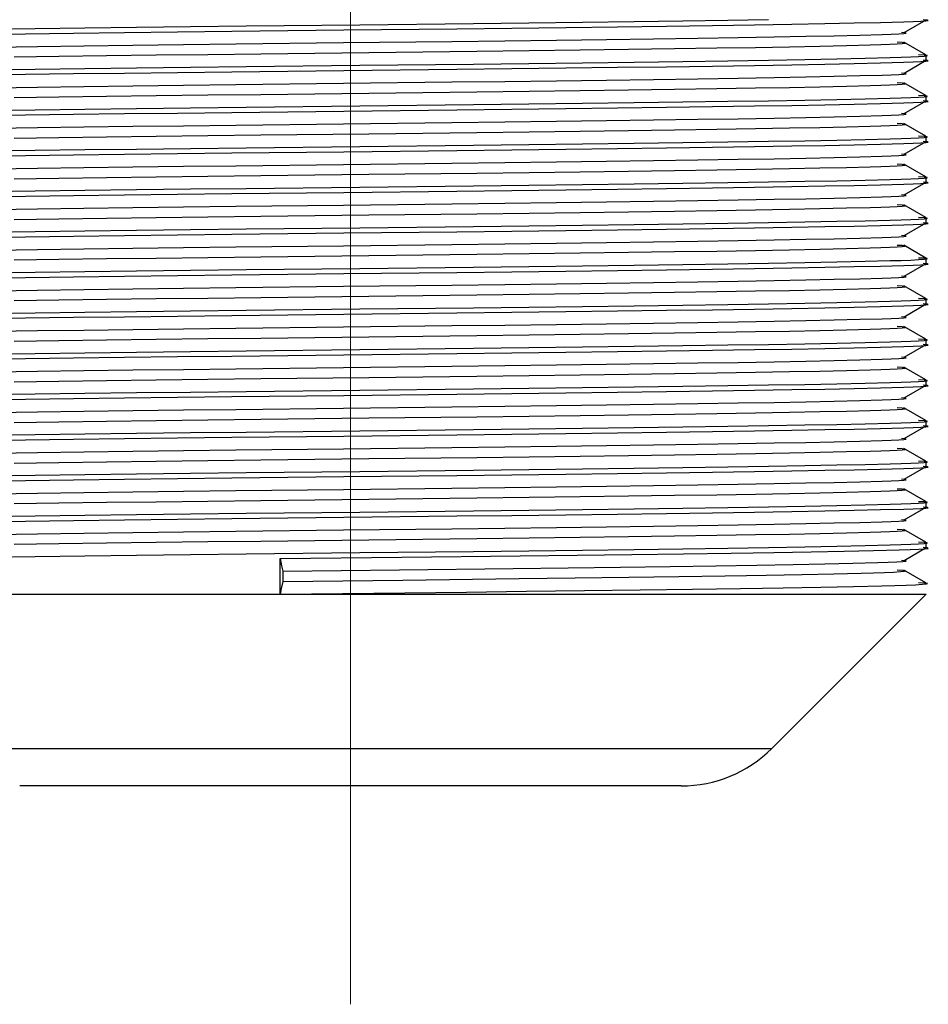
# Model space of a CAD drawing. Header units: millimetres. Extents: x 262469 to 275208, y -32539 to 9411.
# Tile 204 of 256: x 267953 to 267962, y -13874 to -13864. Entities that reach past the tile are written whole.
import ezdxf

# ---------------------------------------------------------------- set-up
doc = ezdxf.new("R2010")
doc.units = ezdxf.units.MM
doc.header["$LTSCALE"] = 100
doc.layers.add('$ IE_TELETECHNIKA', color=5, linetype='Continuous', lineweight=30)

msp = doc.modelspace()

# ---------------------------------------------------------------- linework, layer by layer
at = {"layer": '$ IE_TELETECHNIKA', "color": 7, "linetype": 'Continuous', "lineweight": 5, "ltscale": 20.32}
for q in [(267956.6421, -13851.5747), (267956.6421, -13873.5233)]:
    msp.add_line((267956.6421, -13869.5144), q, dxfattribs=at)
at = {"layer": '$ IE_TELETECHNIKA', "color": 7, "linetype": 'Continuous'}
for p, q in [((267962.052, -13864.0251), (267962.2668, -13863.901)), ((267962.2636, -13864.2454), (267962.0487, -13864.1213)), ((267962.2671, -13864.2975), (267962.2671, -13864.2479)), ((267962.052, -13864.422), (267962.2668, -13864.2979)), ((267962.2636, -13864.6423), (267962.0487, -13864.5182)), ((267962.052, -13864.8189), (267962.2668, -13864.6948)), ((267962.2671, -13864.6943), (267962.2671, -13864.6447)), ((267962.2636, -13865.0392), (267962.0487, -13864.9151)), ((267962.052, -13865.2157), (267962.2668, -13865.0917)), ((267962.2671, -13865.0912), (267962.2671, -13865.0416)), ((267962.2636, -13865.436), (267962.0487, -13865.312)), ((267962.052, -13865.6126), (267962.2668, -13865.4885)), ((267962.2671, -13865.4881), (267962.2671, -13865.4385)), ((267962.2636, -13865.8329), (267962.0487, -13865.7088)), ((267962.052, -13866.0095), (267962.2668, -13865.8854)), ((267962.2671, -13865.885), (267962.2671, -13865.8354)), ((267962.2636, -13866.2298), (267962.0487, -13866.1057)), ((267962.2671, -13866.2818), (267962.2671, -13866.2322)), ((267962.052, -13866.4064), (267962.2668, -13866.2823)), ((267962.2636, -13866.6267), (267962.0487, -13866.5026)), ((267962.2671, -13866.6787), (267962.2671, -13866.6291)), ((267962.052, -13866.8032), (267962.2668, -13866.6792)), ((267962.2636, -13867.0235), (267962.0487, -13866.8995)), ((267962.2671, -13867.0756), (267962.2671, -13867.026)), ((267962.052, -13867.2001), (267962.2668, -13867.076)), ((267962.2636, -13867.4204), (267962.0487, -13867.2963)), ((267962.2671, -13867.4725), (267962.2671, -13867.4228)), ((267962.052, -13867.597), (267962.2668, -13867.4729)), ((267962.2636, -13867.8173), (267962.0487, -13867.6932)), ((267962.052, -13867.9939), (267962.2668, -13867.8698)), ((267962.2671, -13867.8693), (267962.2671, -13867.8197)), ((267962.2636, -13868.2142), (267962.0487, -13868.0901)), ((267962.052, -13868.3907), (267962.2668, -13868.2667)), ((267962.2671, -13868.2662), (267962.2671, -13868.2166)), ((267962.2636, -13868.611), (267962.0487, -13868.487)), ((267962.052, -13868.7876), (267962.2668, -13868.6635)), ((267962.2671, -13868.6631), (267962.2671, -13868.6135)), ((267962.2636, -13869.0079), (267962.0487, -13868.8838)), ((267962.052, -13869.1845), (267962.2668, -13869.0604)), ((267962.2671, -13869.06), (267962.2671, -13869.0104)), ((267955.9542, -13869.5144), (267955.9542, -13869.1671)), ((267955.9804, -13869.2912), (267955.9804, -13869.3904)), ((267962.2636, -13869.4048), (267962.0487, -13869.2807)), ((267951.0171, -13869.5144), (267955.9542, -13869.5144)), ((267955.9542, -13869.5144), (267962.2671, -13869.5144)), ((267960.7582, -13871.0233), (267962.2671, -13869.5144)), ((267952.5259, -13871.0233), (267960.7582, -13871.0233)), ((267959.8743, -13871.3894), (267953.4098, -13871.3894))]:
    msp.add_line(p, q, dxfattribs=at)
for points in [[(267953.0261, -13864.0442), (267953.4658, -13864.0377), (267953.9369, -13864.0313), (267954.4335, -13864.025), (267954.9505, -13864.0189), (267955.4835, -13864.0129), (267956.5786, -13864.0009), (267957.6798, -13863.9886), (267958.2196, -13863.9823), (267958.7453, -13863.9759), (267959.2512, -13863.9694), (267959.7312, -13863.963), (267960.179, -13863.9566), (267960.5884, -13863.9504), (267960.954, -13863.9444), (267961.2773, -13863.9386), (267961.5644, -13863.9328), (267961.8216, -13863.9267), (267962.0475, -13863.9204), (267962.1403, -13863.9171), (267962.2142, -13863.9138), (267962.2648, -13863.9106), (267962.2881, -13863.9074), (267962.2798, -13863.9042), (267962.2375, -13863.9011)], [(267953.1109, -13863.9933), (267953.5625, -13863.9867), (267954.0449, -13863.9803), (267954.5522, -13863.974), (267955.0792, -13863.9678), (267955.6213, -13863.9618), (267956.732, -13863.9496), (267957.8429, -13863.9371), (267958.3847, -13863.9307), (267958.9102, -13863.9242), (267959.4133, -13863.9177), (267959.888, -13863.9112), (267960.3281, -13863.9048), (267960.7277, -13863.8986)], [(267953.1626, -13864.1683), (267953.5848, -13864.1618), (267954.0372, -13864.1553), (267954.5141, -13864.1491), (267955.0107, -13864.143), (267955.5225, -13864.137), (267956.5744, -13864.125), (267957.6323, -13864.1127), (267958.1511, -13864.1064), (267958.6564, -13864.1001), (267959.1428, -13864.0936), (267959.6045, -13864.0871), (267960.0354, -13864.0808), (267960.4295, -13864.0746), (267960.7815, -13864.0686), (267961.0929, -13864.0628), (267961.3695, -13864.057), (267961.6175, -13864.0509), (267961.836, -13864.0446), (267961.9264, -13864.0413), (267961.9987, -13864.0381), (267962.0488, -13864.0348), (267962.0727, -13864.0316), (267962.0663, -13864.0284), (267962.0268, -13864.0253)], [(267953.355, -13864.2645), (267953.7922, -13864.258), (267954.2569, -13864.2516), (267954.7436, -13864.2454), (267955.2477, -13864.2394), (267955.765, -13864.2335), (267956.8218, -13864.2214), (267957.8753, -13864.209), (267958.3882, -13864.2027), (267958.8849, -13864.1963), (267959.36, -13864.1898), (267959.8077, -13864.1834), (267960.2225, -13864.1771), (267960.5986, -13864.171), (267960.9328, -13864.1651), (267961.2283, -13864.1593), (267961.4897, -13864.1534), (267961.7209, -13864.1472), (267961.8227, -13864.144), (267961.9111, -13864.1408), (267961.9827, -13864.1376), (267962.0341, -13864.1343), (267962.062, -13864.1311), (267962.063, -13864.1279), (267962.0339, -13864.1247), (267961.9827, -13864.1217)], [(267953.1109, -13864.3902), (267953.5625, -13864.3836), (267954.0449, -13864.3771), (267954.5522, -13864.3708), (267955.0792, -13864.3647), (267955.6213, -13864.3587), (267956.732, -13864.3465), (267957.8429, -13864.334), (267958.3847, -13864.3276), (267958.9102, -13864.3211), (267959.4133, -13864.3146), (267959.888, -13864.3081), (267960.3281, -13864.3017), (267960.7277, -13864.2955), (267961.0825, -13864.2895), (267961.3959, -13864.2836), (267961.6725, -13864.2777), (267961.9167, -13864.2714), (267962.0243, -13864.2682), (267962.1177, -13864.2649), (267962.1933, -13864.2616), (267962.2476, -13864.2583), (267962.2769, -13864.2551), (267962.2776, -13864.2518), (267962.2466, -13864.2487), (267962.1924, -13864.2456)], [(267953.0261, -13864.4411), (267953.4658, -13864.4346), (267953.9369, -13864.4281), (267954.4335, -13864.4219), (267954.9505, -13864.4158), (267955.4835, -13864.4098), (267956.5786, -13864.3978), (267957.6798, -13864.3855), (267958.2196, -13864.3792), (267958.7453, -13864.3728), (267959.2512, -13864.3663), (267959.7312, -13864.3599), (267960.179, -13864.3535), (267960.5884, -13864.3473), (267960.954, -13864.3413), (267961.2773, -13864.3355), (267961.5644, -13864.3297), (267961.8216, -13864.3236), (267962.0475, -13864.3172), (267962.1403, -13864.314), (267962.2142, -13864.3107), (267962.2648, -13864.3075), (267962.2881, -13864.3042), (267962.2798, -13864.3011), (267962.2375, -13864.298)], [(267953.1626, -13864.5652), (267953.5848, -13864.5587), (267954.0372, -13864.5522), (267954.5141, -13864.5459), (267955.0107, -13864.5399), (267955.5225, -13864.5339), (267956.5744, -13864.5219), (267957.6323, -13864.5096), (267958.1511, -13864.5033), (267958.6564, -13864.4969), (267959.1428, -13864.4905), (267959.6045, -13864.484), (267960.0354, -13864.4776), (267960.4295, -13864.4714), (267960.7815, -13864.4655), (267961.0929, -13864.4597), (267961.3695, -13864.4538), (267961.6175, -13864.4478), (267961.836, -13864.4415), (267961.9264, -13864.4382), (267961.9987, -13864.435), (267962.0488, -13864.4317), (267962.0727, -13864.4285), (267962.0663, -13864.4253), (267962.0268, -13864.4222)], [(267953.355, -13864.6613), (267953.7922, -13864.6549), (267954.2569, -13864.6485), (267954.7436, -13864.6423), (267955.2477, -13864.6363), (267955.765, -13864.6303), (267956.8218, -13864.6183), (267957.8753, -13864.6059), (267958.3882, -13864.5996), (267958.8849, -13864.5931), (267959.36, -13864.5867), (267959.8077, -13864.5803), (267960.2225, -13864.574), (267960.5986, -13864.5679), (267960.9328, -13864.562), (267961.2283, -13864.5562), (267961.4897, -13864.5503), (267961.7209, -13864.5441), (267961.8227, -13864.5409), (267961.9111, -13864.5377), (267961.9827, -13864.5344), (267962.0341, -13864.5312), (267962.062, -13864.5279), (267962.063, -13864.5247), (267962.0339, -13864.5216), (267961.9827, -13864.5186)], [(267953.1109, -13864.7871), (267953.5625, -13864.7805), (267954.0449, -13864.774), (267954.5522, -13864.7677), (267955.0792, -13864.7616), (267955.6213, -13864.7556), (267956.732, -13864.7434), (267957.8429, -13864.7309), (267958.3847, -13864.7245), (267958.9102, -13864.718), (267959.4133, -13864.7114), (267959.888, -13864.7049), (267960.3281, -13864.6985), (267960.7277, -13864.6923), (267961.0825, -13864.6864), (267961.3959, -13864.6805), (267961.6725, -13864.6745), (267961.9167, -13864.6683), (267962.0243, -13864.6651), (267962.1177, -13864.6618), (267962.1933, -13864.6585), (267962.2476, -13864.6552), (267962.2769, -13864.6519), (267962.2776, -13864.6487), (267962.2466, -13864.6455), (267962.1924, -13864.6424)], [(267953.0261, -13864.838), (267953.4658, -13864.8315), (267953.9369, -13864.825), (267954.4335, -13864.8188), (267954.9505, -13864.8127), (267955.4835, -13864.8067), (267956.5786, -13864.7947), (267957.6798, -13864.7824), (267958.2196, -13864.7761), (267958.7453, -13864.7697), (267959.2512, -13864.7632), (267959.7312, -13864.7567), (267960.179, -13864.7504), (267960.5884, -13864.7442), (267960.954, -13864.7382), (267961.2773, -13864.7324), (267961.5644, -13864.7265), (267961.8216, -13864.7205), (267962.0475, -13864.7141), (267962.1403, -13864.7109), (267962.2142, -13864.7076), (267962.2648, -13864.7043), (267962.2881, -13864.7011), (267962.2798, -13864.6979), (267962.2375, -13864.6949)], [(267953.1626, -13864.962), (267953.5848, -13864.9555), (267954.0372, -13864.9491), (267954.5141, -13864.9428), (267955.0107, -13864.9367), (267955.5225, -13864.9308), (267956.5744, -13864.9188), (267957.6323, -13864.9065), (267958.1511, -13864.9002), (267958.6564, -13864.8938), (267959.1428, -13864.8873), (267959.6045, -13864.8809), (267960.0354, -13864.8745), (267960.4295, -13864.8683), (267960.7815, -13864.8624), (267961.0929, -13864.8565), (267961.3695, -13864.8507), (267961.6175, -13864.8447), (267961.836, -13864.8383), (267961.9264, -13864.8351), (267961.9987, -13864.8318), (267962.0488, -13864.8286), (267962.0727, -13864.8253), (267962.0663, -13864.8222), (267962.0268, -13864.8191)], [(267953.355, -13865.0582), (267953.7922, -13865.0517), (267954.2569, -13865.0454), (267954.7436, -13865.0392), (267955.2477, -13865.0332), (267955.765, -13865.0272), (267956.8218, -13865.0151), (267957.8753, -13865.0028), (267958.3882, -13864.9964), (267958.8849, -13864.99), (267959.36, -13864.9836), (267959.8077, -13864.9771), (267960.2225, -13864.9708), (267960.5986, -13864.9647), (267960.9328, -13864.9589), (267961.2283, -13864.9531), (267961.4897, -13864.9472), (267961.7209, -13864.941), (267961.8227, -13864.9378), (267961.9111, -13864.9346), (267961.9827, -13864.9313), (267962.0341, -13864.928), (267962.062, -13864.9248), (267962.063, -13864.9216), (267962.0339, -13864.9185), (267961.9827, -13864.9154)], [(267953.0261, -13865.2349), (267953.4658, -13865.2284), (267953.9369, -13865.2219), (267954.4335, -13865.2156), (267954.9505, -13865.2095), (267955.4835, -13865.2036), (267956.5786, -13865.1915), (267957.6798, -13865.1792), (267958.2196, -13865.1729), (267958.7453, -13865.1665), (267959.2512, -13865.1601), (267959.7312, -13865.1536), (267960.179, -13865.1472), (267960.5884, -13865.141), (267960.954, -13865.1351), (267961.2773, -13865.1293), (267961.5644, -13865.1234), (267961.8216, -13865.1174), (267962.0475, -13865.111), (267962.1403, -13865.1077), (267962.2142, -13865.1045), (267962.2648, -13865.1012), (267962.2881, -13865.098), (267962.2798, -13865.0948), (267962.2375, -13865.0917)], [(267953.1109, -13865.1839), (267953.5625, -13865.1774), (267954.0449, -13865.1709), (267954.5522, -13865.1646), (267955.0792, -13865.1585), (267955.6213, -13865.1524), (267956.732, -13865.1403), (267957.8429, -13865.1278), (267958.3847, -13865.1214), (267958.9102, -13865.1149), (267959.4133, -13865.1083), (267959.888, -13865.1018), (267960.3281, -13865.0954), (267960.7277, -13865.0892), (267961.0825, -13865.0832), (267961.3959, -13865.0774), (267961.6725, -13865.0714), (267961.9167, -13865.0652), (267962.0243, -13865.062), (267962.1177, -13865.0587), (267962.1933, -13865.0554), (267962.2476, -13865.0521), (267962.2769, -13865.0488), (267962.2776, -13865.0456), (267962.2466, -13865.0424), (267962.1924, -13865.0393)], [(267953.1626, -13865.3589), (267953.5848, -13865.3524), (267954.0372, -13865.346), (267954.5141, -13865.3397), (267955.0107, -13865.3336), (267955.5225, -13865.3276), (267956.5744, -13865.3157), (267957.6323, -13865.3034), (267958.1511, -13865.2971), (267958.6564, -13865.2907), (267959.1428, -13865.2842), (267959.6045, -13865.2778), (267960.0354, -13865.2714), (267960.4295, -13865.2652), (267960.7815, -13865.2592), (267961.0929, -13865.2534), (267961.3695, -13865.2476), (267961.6175, -13865.2416), (267961.836, -13865.2352), (267961.9264, -13865.232), (267961.9987, -13865.2287), (267962.0488, -13865.2254), (267962.0727, -13865.2222), (267962.0663, -13865.219), (267962.0268, -13865.2159)], [(267953.355, -13865.4551), (267953.7922, -13865.4486), (267954.2569, -13865.4422), (267954.7436, -13865.4361), (267955.2477, -13865.43), (267955.765, -13865.4241), (267956.8218, -13865.412), (267957.8753, -13865.3997), (267958.3882, -13865.3933), (267958.8849, -13865.3869), (267959.36, -13865.3804), (267959.8077, -13865.374), (267960.2225, -13865.3677), (267960.5986, -13865.3616), (267960.9328, -13865.3557), (267961.2283, -13865.3499), (267961.4897, -13865.344), (267961.7209, -13865.3379), (267961.8227, -13865.3347), (267961.9111, -13865.3314), (267961.9827, -13865.3282), (267962.0341, -13865.3249), (267962.062, -13865.3217), (267962.063, -13865.3185), (267962.0339, -13865.3154), (267961.9827, -13865.3123)], [(267953.0261, -13865.6317), (267953.4658, -13865.6252), (267953.9369, -13865.6188), (267954.4335, -13865.6125), (267954.9505, -13865.6064), (267955.4835, -13865.6004), (267956.5786, -13865.5884), (267957.6798, -13865.5761), (267958.2196, -13865.5698), (267958.7453, -13865.5634), (267959.2512, -13865.5569), (267959.7312, -13865.5505), (267960.179, -13865.5441), (267960.5884, -13865.5379), (267960.954, -13865.5319), (267961.2773, -13865.5261), (267961.5644, -13865.5203), (267961.8216, -13865.5142), (267962.0475, -13865.5079), (267962.1403, -13865.5046), (267962.2142, -13865.5013), (267962.2648, -13865.4981), (267962.2881, -13865.4948), (267962.2798, -13865.4917), (267962.2375, -13865.4886)], [(267953.1109, -13865.5808), (267953.5625, -13865.5742), (267954.0449, -13865.5677), (267954.5522, -13865.5615), (267955.0792, -13865.5553), (267955.6213, -13865.5493), (267956.732, -13865.5371), (267957.8429, -13865.5246), (267958.3847, -13865.5182), (267958.9102, -13865.5117), (267959.4133, -13865.5052), (267959.888, -13865.4987), (267960.3281, -13865.4923), (267960.7277, -13865.4861), (267961.0825, -13865.4801), (267961.3959, -13865.4742), (267961.6725, -13865.4683), (267961.9167, -13865.4621), (267962.0243, -13865.4588), (267962.1177, -13865.4556), (267962.1933, -13865.4523), (267962.2476, -13865.449), (267962.2769, -13865.4457), (267962.2776, -13865.4425), (267962.2466, -13865.4393), (267962.1924, -13865.4362)], [(267953.1626, -13865.7558), (267953.5848, -13865.7493), (267954.0372, -13865.7428), (267954.5141, -13865.7366), (267955.0107, -13865.7305), (267955.5225, -13865.7245), (267956.5744, -13865.7125), (267957.6323, -13865.7002), (267958.1511, -13865.6939), (267958.6564, -13865.6876), (267959.1428, -13865.6811), (267959.6045, -13865.6746), (267960.0354, -13865.6683), (267960.4295, -13865.6621), (267960.7815, -13865.6561), (267961.0929, -13865.6503), (267961.3695, -13865.6445), (267961.6175, -13865.6384), (267961.836, -13865.6321), (267961.9264, -13865.6288), (267961.9987, -13865.6256), (267962.0488, -13865.6223), (267962.0727, -13865.6191), (267962.0663, -13865.6159), (267962.0268, -13865.6128)], [(267953.355, -13865.852), (267953.7922, -13865.8455), (267954.2569, -13865.8391), (267954.7436, -13865.8329), (267955.2477, -13865.8269), (267955.765, -13865.8209), (267956.8218, -13865.8089), (267957.8753, -13865.7965), (267958.3882, -13865.7902), (267958.8849, -13865.7838), (267959.36, -13865.7773), (267959.8077, -13865.7709), (267960.2225, -13865.7646), (267960.5986, -13865.7585), (267960.9328, -13865.7526), (267961.2283, -13865.7468), (267961.4897, -13865.7409), (267961.7209, -13865.7348), (267961.8227, -13865.7316), (267961.9111, -13865.7283), (267961.9827, -13865.7251), (267962.0341, -13865.7218), (267962.062, -13865.7186), (267962.063, -13865.7154), (267962.0339, -13865.7123), (267961.9827, -13865.7092)], [(267953.0261, -13866.0286), (267953.4658, -13866.0221), (267953.9369, -13866.0157), (267954.4335, -13866.0094), (267954.9505, -13866.0033), (267955.4835, -13865.9973), (267956.5786, -13865.9853), (267957.6798, -13865.973), (267958.2196, -13865.9667), (267958.7453, -13865.9603), (267959.2512, -13865.9538), (267959.7312, -13865.9474), (267960.179, -13865.941), (267960.5884, -13865.9348), (267960.954, -13865.9288), (267961.2773, -13865.923), (267961.5644, -13865.9172), (267961.8216, -13865.9111), (267962.0475, -13865.9047), (267962.1403, -13865.9015), (267962.2142, -13865.8982), (267962.2648, -13865.8949), (267962.2881, -13865.8917), (267962.2798, -13865.8886), (267962.2375, -13865.8855)], [(267953.1109, -13865.9777), (267953.5625, -13865.9711), (267954.0449, -13865.9646), (267954.5522, -13865.9583), (267955.0792, -13865.9522), (267955.6213, -13865.9462), (267956.732, -13865.934), (267957.8429, -13865.9215), (267958.3847, -13865.9151), (267958.9102, -13865.9086), (267959.4133, -13865.9021), (267959.888, -13865.8955), (267960.3281, -13865.8892), (267960.7277, -13865.883), (267961.0825, -13865.877), (267961.3959, -13865.8711), (267961.6725, -13865.8652), (267961.9167, -13865.8589), (267962.0243, -13865.8557), (267962.1177, -13865.8524), (267962.1933, -13865.8491), (267962.2476, -13865.8458), (267962.2769, -13865.8426), (267962.2776, -13865.8393), (267962.2466, -13865.8362), (267962.1924, -13865.8331)], [(267953.1626, -13866.1527), (267953.5848, -13866.1461), (267954.0372, -13866.1397), (267954.5141, -13866.1334), (267955.0107, -13866.1274), (267955.5225, -13866.1214), (267956.5744, -13866.1094), (267957.6323, -13866.0971), (267958.1511, -13866.0908), (267958.6564, -13866.0844), (267959.1428, -13866.078), (267959.6045, -13866.0715), (267960.0354, -13866.0651), (267960.4295, -13866.0589), (267960.7815, -13866.053), (267961.0929, -13866.0472), (267961.3695, -13866.0413), (267961.6175, -13866.0353), (267961.836, -13866.029), (267961.9264, -13866.0257), (267961.9987, -13866.0225), (267962.0488, -13866.0192), (267962.0727, -13866.016), (267962.0663, -13866.0128), (267962.0268, -13866.0097)], [(267953.355, -13866.2488), (267953.7922, -13866.2424), (267954.2569, -13866.236), (267954.7436, -13866.2298), (267955.2477, -13866.2238), (267955.765, -13866.2178), (267956.8218, -13866.2058), (267957.8753, -13866.1934), (267958.3882, -13866.1871), (267958.8849, -13866.1807), (267959.36, -13866.1742), (267959.8077, -13866.1678), (267960.2225, -13866.1615), (267960.5986, -13866.1554), (267960.9328, -13866.1495), (267961.2283, -13866.1437), (267961.4897, -13866.1378), (267961.7209, -13866.1316), (267961.8227, -13866.1284), (267961.9111, -13866.1252), (267961.9827, -13866.1219), (267962.0341, -13866.1187), (267962.062, -13866.1154), (267962.063, -13866.1123), (267962.0339, -13866.1091), (267961.9827, -13866.1061)], [(267953.1109, -13866.3746), (267953.5625, -13866.368), (267954.0449, -13866.3615), (267954.5522, -13866.3552), (267955.0792, -13866.3491), (267955.6213, -13866.3431), (267956.732, -13866.3309), (267957.8429, -13866.3184), (267958.3847, -13866.312), (267958.9102, -13866.3055), (267959.4133, -13866.2989), (267959.888, -13866.2924), (267960.3281, -13866.286), (267960.7277, -13866.2798), (267961.0825, -13866.2739), (267961.3959, -13866.268), (267961.6725, -13866.262), (267961.9167, -13866.2558), (267962.0243, -13866.2526), (267962.1177, -13866.2493), (267962.1933, -13866.246), (267962.2476, -13866.2427), (267962.2769, -13866.2394), (267962.2776, -13866.2362), (267962.2466, -13866.233), (267962.1924, -13866.2299)], [(267953.0261, -13866.4255), (267953.4658, -13866.419), (267953.9369, -13866.4125), (267954.4335, -13866.4063), (267954.9505, -13866.4002), (267955.4835, -13866.3942), (267956.5786, -13866.3822), (267957.6798, -13866.3699), (267958.2196, -13866.3636), (267958.7453, -13866.3572), (267959.2512, -13866.3507), (267959.7312, -13866.3442), (267960.179, -13866.3379), (267960.5884, -13866.3317), (267960.954, -13866.3257), (267961.2773, -13866.3199), (267961.5644, -13866.314), (267961.8216, -13866.308), (267962.0475, -13866.3016), (267962.1403, -13866.2984), (267962.2142, -13866.2951), (267962.2648, -13866.2918), (267962.2881, -13866.2886), (267962.2798, -13866.2854), (267962.2375, -13866.2824)], [(267953.1626, -13866.5495), (267953.5848, -13866.543), (267954.0372, -13866.5366), (267954.5141, -13866.5303), (267955.0107, -13866.5242), (267955.5225, -13866.5183), (267956.5744, -13866.5063), (267957.6323, -13866.494), (267958.1511, -13866.4877), (267958.6564, -13866.4813), (267959.1428, -13866.4748), (267959.6045, -13866.4684), (267960.0354, -13866.462), (267960.4295, -13866.4558), (267960.7815, -13866.4498), (267961.0929, -13866.444), (267961.3695, -13866.4382), (267961.6175, -13866.4322), (267961.836, -13866.4258), (267961.9264, -13866.4226), (267961.9987, -13866.4193), (267962.0488, -13866.4161), (267962.0727, -13866.4128), (267962.0663, -13866.4097), (267962.0268, -13866.4066)], [(267953.355, -13866.6457), (267953.7922, -13866.6392), (267954.2569, -13866.6329), (267954.7436, -13866.6267), (267955.2477, -13866.6207), (267955.765, -13866.6147), (267956.8218, -13866.6027), (267957.8753, -13866.5903), (267958.3882, -13866.584), (267958.8849, -13866.5775), (267959.36, -13866.5711), (267959.8077, -13866.5646), (267960.2225, -13866.5583), (267960.5986, -13866.5522), (267960.9328, -13866.5464), (267961.2283, -13866.5406), (267961.4897, -13866.5347), (267961.7209, -13866.5285), (267961.8227, -13866.5253), (267961.9111, -13866.5221), (267961.9827, -13866.5188), (267962.0341, -13866.5156), (267962.062, -13866.5123), (267962.063, -13866.5091), (267962.0339, -13866.506), (267961.9827, -13866.5029)], [(267953.1109, -13866.7715), (267953.5625, -13866.7649), (267954.0449, -13866.7584), (267954.5522, -13866.7521), (267955.0792, -13866.746), (267955.6213, -13866.7399), (267956.732, -13866.7278), (267957.8429, -13866.7152), (267958.3847, -13866.7088), (267958.9102, -13866.7024), (267959.4133, -13866.6958), (267959.888, -13866.6893), (267960.3281, -13866.6829), (267960.7277, -13866.6767), (267961.0825, -13866.6708), (267961.3959, -13866.6649), (267961.6725, -13866.6589), (267961.9167, -13866.6527), (267962.0243, -13866.6495), (267962.1177, -13866.6462), (267962.1933, -13866.6429), (267962.2476, -13866.6396), (267962.2769, -13866.6363), (267962.2776, -13866.6331), (267962.2466, -13866.6299), (267962.1924, -13866.6268)], [(267953.0261, -13866.8224), (267953.4658, -13866.8159), (267953.9369, -13866.8094), (267954.4335, -13866.8031), (267954.9505, -13866.797), (267955.4835, -13866.791), (267956.5786, -13866.779), (267957.6798, -13866.7667), (267958.2196, -13866.7604), (267958.7453, -13866.7541), (267959.2512, -13866.7476), (267959.7312, -13866.7411), (267960.179, -13866.7347), (267960.5884, -13866.7285), (267960.954, -13866.7226), (267961.2773, -13866.7167), (267961.5644, -13866.7109), (267961.8216, -13866.7049), (267962.0475, -13866.6985), (267962.1403, -13866.6953), (267962.2142, -13866.692), (267962.2648, -13866.6888), (267962.2881, -13866.6855), (267962.2798, -13866.6823), (267962.2375, -13866.6792)], [(267953.1626, -13866.9464), (267953.5848, -13866.9399), (267954.0372, -13866.9335), (267954.5141, -13866.9272), (267955.0107, -13866.9211), (267955.5225, -13866.9151), (267956.5744, -13866.9031), (267957.6323, -13866.8909), (267958.1511, -13866.8846), (267958.6564, -13866.8782), (267959.1428, -13866.8717), (267959.6045, -13866.8653), (267960.0354, -13866.8589), (267960.4295, -13866.8527), (267960.7815, -13866.8467), (267961.0929, -13866.8409), (267961.3695, -13866.8351), (267961.6175, -13866.8291), (267961.836, -13866.8227), (267961.9264, -13866.8195), (267961.9987, -13866.8162), (267962.0488, -13866.8129), (267962.0727, -13866.8097), (267962.0663, -13866.8065), (267962.0268, -13866.8034)], [(267953.355, -13867.0426), (267953.7922, -13867.0361), (267954.2569, -13867.0297), (267954.7436, -13867.0236), (267955.2477, -13867.0175), (267955.765, -13867.0116), (267956.8218, -13866.9995), (267957.8753, -13866.9872), (267958.3882, -13866.9808), (267958.8849, -13866.9744), (267959.36, -13866.9679), (267959.8077, -13866.9615), (267960.2225, -13866.9552), (267960.5986, -13866.9491), (267960.9328, -13866.9432), (267961.2283, -13866.9374), (267961.4897, -13866.9315), (267961.7209, -13866.9254), (267961.8227, -13866.9222), (267961.9111, -13866.9189), (267961.9827, -13866.9157), (267962.0341, -13866.9124), (267962.062, -13866.9092), (267962.063, -13866.906), (267962.0339, -13866.9029), (267961.9827, -13866.8998)], [(267953.1109, -13867.1683), (267953.5625, -13867.1618), (267954.0449, -13867.1553), (267954.5522, -13867.149), (267955.0792, -13867.1428), (267955.6213, -13867.1368), (267956.732, -13867.1246), (267957.8429, -13867.1121), (267958.3847, -13867.1057), (267958.9102, -13867.0992), (267959.4133, -13867.0927), (267959.888, -13867.0862), (267960.3281, -13867.0798), (267960.7277, -13867.0736), (267961.0825, -13867.0676), (267961.3959, -13867.0618), (267961.6725, -13867.0558), (267961.9167, -13867.0496), (267962.0243, -13867.0463), (267962.1177, -13867.043), (267962.1933, -13867.0397), (267962.2476, -13867.0365), (267962.2769, -13867.0332), (267962.2776, -13867.0299), (267962.2466, -13867.0268), (267962.1924, -13867.0237)], [(267953.0261, -13867.2192), (267953.4658, -13867.2127), (267953.9369, -13867.2063), (267954.4335, -13867.2), (267954.9505, -13867.1939), (267955.4835, -13867.1879), (267956.5786, -13867.1759), (267957.6798, -13867.1636), (267958.2196, -13867.1573), (267958.7453, -13867.1509), (267959.2512, -13867.1445), (267959.7312, -13867.138), (267960.179, -13867.1316), (267960.5884, -13867.1254), (267960.954, -13867.1194), (267961.2773, -13867.1136), (267961.5644, -13867.1078), (267961.8216, -13867.1017), (267962.0475, -13867.0954), (267962.1403, -13867.0922), (267962.2142, -13867.0889), (267962.2648, -13867.0856), (267962.2881, -13867.0824), (267962.2798, -13867.0792), (267962.2375, -13867.0761)], [(267953.1626, -13867.3433), (267953.5848, -13867.3368), (267954.0372, -13867.3303), (267954.5141, -13867.3241), (267955.0107, -13867.318), (267955.5225, -13867.312), (267956.5744, -13867.3), (267957.6323, -13867.2877), (267958.1511, -13867.2814), (267958.6564, -13867.275), (267959.1428, -13867.2686), (267959.6045, -13867.2621), (267960.0354, -13867.2558), (267960.4295, -13867.2496), (267960.7815, -13867.2436), (267961.0929, -13867.2378), (267961.3695, -13867.232), (267961.6175, -13867.2259), (267961.836, -13867.2196), (267961.9264, -13867.2163), (267961.9987, -13867.2131), (267962.0488, -13867.2098), (267962.0727, -13867.2066), (267962.0663, -13867.2034), (267962.0268, -13867.2003)], [(267953.355, -13867.4395), (267953.7922, -13867.433), (267954.2569, -13867.4266), (267954.7436, -13867.4204), (267955.2477, -13867.4144), (267955.765, -13867.4085), (267956.8218, -13867.3964), (267957.8753, -13867.384), (267958.3882, -13867.3777), (267958.8849, -13867.3713), (267959.36, -13867.3648), (267959.8077, -13867.3584), (267960.2225, -13867.3521), (267960.5986, -13867.346), (267960.9328, -13867.3401), (267961.2283, -13867.3343), (267961.4897, -13867.3284), (267961.7209, -13867.3223), (267961.8227, -13867.3191), (267961.9111, -13867.3158), (267961.9827, -13867.3126), (267962.0341, -13867.3093), (267962.062, -13867.3061), (267962.063, -13867.3029), (267962.0339, -13867.2998), (267961.9827, -13867.2967)], [(267953.1109, -13867.5652), (267953.5625, -13867.5586), (267954.0449, -13867.5521), (267954.5522, -13867.5458), (267955.0792, -13867.5397), (267955.6213, -13867.5337), (267956.732, -13867.5215), (267957.8429, -13867.509), (267958.3847, -13867.5026), (267958.9102, -13867.4961), (267959.4133, -13867.4896), (267959.888, -13867.4831), (267960.3281, -13867.4767), (267960.7277, -13867.4705), (267961.0825, -13867.4645), (267961.3959, -13867.4586), (267961.6725, -13867.4527), (267961.9167, -13867.4464), (267962.0243, -13867.4432), (267962.1177, -13867.4399), (267962.1933, -13867.4366), (267962.2476, -13867.4333), (267962.2769, -13867.43), (267962.2776, -13867.4268), (267962.2466, -13867.4237), (267962.1924, -13867.4206)], [(267953.0261, -13867.6161), (267953.4658, -13867.6096), (267953.9369, -13867.6031), (267954.4335, -13867.5969), (267954.9505, -13867.5908), (267955.4835, -13867.5848), (267956.5786, -13867.5728), (267957.6798, -13867.5605), (267958.2196, -13867.5542), (267958.7453, -13867.5478), (267959.2512, -13867.5413), (267959.7312, -13867.5349), (267960.179, -13867.5285), (267960.5884, -13867.5223), (267960.954, -13867.5163), (267961.2773, -13867.5105), (267961.5644, -13867.5047), (267961.8216, -13867.4986), (267962.0475, -13867.4923), (267962.1403, -13867.489), (267962.2142, -13867.4858), (267962.2648, -13867.4825), (267962.2881, -13867.4793), (267962.2798, -13867.4761), (267962.2375, -13867.473)], [(267953.1626, -13867.7402), (267953.5848, -13867.7337), (267954.0372, -13867.7272), (267954.5141, -13867.7209), (267955.0107, -13867.7149), (267955.5225, -13867.7089), (267956.5744, -13867.6969), (267957.6323, -13867.6846), (267958.1511, -13867.6783), (267958.6564, -13867.6719), (267959.1428, -13867.6655), (267959.6045, -13867.659), (267960.0354, -13867.6527), (267960.4295, -13867.6465), (267960.7815, -13867.6405), (267961.0929, -13867.6347), (267961.3695, -13867.6288), (267961.6175, -13867.6228), (267961.836, -13867.6165), (267961.9264, -13867.6132), (267961.9987, -13867.6099), (267962.0488, -13867.6067), (267962.0727, -13867.6035), (267962.0663, -13867.6003), (267962.0268, -13867.5972)], [(267953.355, -13867.8363), (267953.7922, -13867.8298), (267954.2569, -13867.8235), (267954.7436, -13867.8173), (267955.2477, -13867.8113), (267955.765, -13867.8053), (267956.8218, -13867.7933), (267957.8753, -13867.7809), (267958.3882, -13867.7746), (267958.8849, -13867.7681), (267959.36, -13867.7617), (267959.8077, -13867.7553), (267960.2225, -13867.749), (267960.5986, -13867.7429), (267960.9328, -13867.737), (267961.2283, -13867.7312), (267961.4897, -13867.7253), (267961.7209, -13867.7191), (267961.8227, -13867.7159), (267961.9111, -13867.7127), (267961.9827, -13867.7094), (267962.0341, -13867.7062), (267962.062, -13867.7029), (267962.063, -13867.6998), (267962.0339, -13867.6966), (267961.9827, -13867.6936)], [(267953.1109, -13867.9621), (267953.5625, -13867.9555), (267954.0449, -13867.949), (267954.5522, -13867.9427), (267955.0792, -13867.9366), (267955.6213, -13867.9305), (267956.732, -13867.9184), (267957.8429, -13867.9059), (267958.3847, -13867.8995), (267958.9102, -13867.893), (267959.4133, -13867.8864), (267959.888, -13867.8799), (267960.3281, -13867.8735), (267960.7277, -13867.8673), (267961.0825, -13867.8614), (267961.3959, -13867.8555), (267961.6725, -13867.8495), (267961.9167, -13867.8433), (267962.0243, -13867.8401), (267962.1177, -13867.8368), (267962.1933, -13867.8335), (267962.2476, -13867.8302), (267962.2769, -13867.8269), (267962.2776, -13867.8237), (267962.2466, -13867.8205), (267962.1924, -13867.8174)], [(267953.0261, -13868.013), (267953.4658, -13868.0065), (267953.9369, -13868), (267954.4335, -13867.9937), (267954.9505, -13867.9877), (267955.4835, -13867.9817), (267956.5786, -13867.9697), (267957.6798, -13867.9574), (267958.2196, -13867.9511), (267958.7453, -13867.9447), (267959.2512, -13867.9382), (267959.7312, -13867.9317), (267960.179, -13867.9254), (267960.5884, -13867.9192), (267960.954, -13867.9132), (267961.2773, -13867.9074), (267961.5644, -13867.9015), (267961.8216, -13867.8955), (267962.0475, -13867.8892), (267962.1403, -13867.8859), (267962.2142, -13867.8826), (267962.2648, -13867.8794), (267962.2881, -13867.8761), (267962.2798, -13867.873), (267962.2375, -13867.8698)], [(267953.1626, -13868.137), (267953.5848, -13868.1305), (267954.0372, -13868.1241), (267954.5141, -13868.1178), (267955.0107, -13868.1117), (267955.5225, -13868.1058), (267956.5744, -13868.0938), (267957.6323, -13868.0815), (267958.1511, -13868.0752), (267958.6564, -13868.0688), (267959.1428, -13868.0623), (267959.6045, -13868.0559), (267960.0354, -13868.0495), (267960.4295, -13868.0433), (267960.7815, -13868.0374), (267961.0929, -13868.0315), (267961.3695, -13868.0257), (267961.6175, -13868.0197), (267961.836, -13868.0133), (267961.9264, -13868.0101), (267961.9987, -13868.0068), (267962.0488, -13868.0036), (267962.0727, -13868.0003), (267962.0663, -13867.9972), (267962.0268, -13867.9941)], [(267953.355, -13868.2332), (267953.7922, -13868.2267), (267954.2569, -13868.2203), (267954.7436, -13868.2142), (267955.2477, -13868.2082), (267955.765, -13868.2022), (267956.8218, -13868.1902), (267957.8753, -13868.1778), (267958.3882, -13868.1714), (267958.8849, -13868.165), (267959.36, -13868.1586), (267959.8077, -13868.1521), (267960.2225, -13868.1458), (267960.5986, -13868.1397), (267960.9328, -13868.1339), (267961.2283, -13868.1281), (267961.4897, -13868.1222), (267961.7209, -13868.116), (267961.8227, -13868.1128), (267961.9111, -13868.1096), (267961.9827, -13868.1063), (267962.0341, -13868.1031), (267962.062, -13868.0998), (267962.063, -13868.0966), (267962.0339, -13868.0935), (267961.9827, -13868.0904)], [(267953.0261, -13868.4099), (267953.4658, -13868.4033), (267953.9369, -13868.3969), (267954.4335, -13868.3906), (267954.9505, -13868.3845), (267955.4835, -13868.3786), (267956.5786, -13868.3666), (267957.6798, -13868.3542), (267958.2196, -13868.3479), (267958.7453, -13868.3415), (267959.2512, -13868.3351), (267959.7312, -13868.3286), (267960.179, -13868.3222), (267960.5884, -13868.316), (267960.954, -13868.3101), (267961.2773, -13868.3042), (267961.5644, -13868.2984), (267961.8216, -13868.2924), (267962.0475, -13868.286), (267962.1403, -13868.2828), (267962.2142, -13868.2795), (267962.2648, -13868.2763), (267962.2881, -13868.273), (267962.2798, -13868.2698), (267962.2375, -13868.2667)], [(267953.1109, -13868.359), (267953.5625, -13868.3524), (267954.0449, -13868.3459), (267954.5522, -13868.3396), (267955.0792, -13868.3335), (267955.6213, -13868.3274), (267956.732, -13868.3152), (267957.8429, -13868.3027), (267958.3847, -13868.2963), (267958.9102, -13868.2899), (267959.4133, -13868.2833), (267959.888, -13868.2768), (267960.3281, -13868.2704), (267960.7277, -13868.2642), (267961.0825, -13868.2583), (267961.3959, -13868.2524), (267961.6725, -13868.2464), (267961.9167, -13868.2402), (267962.0243, -13868.2369), (267962.1177, -13868.2337), (267962.1933, -13868.2304), (267962.2476, -13868.2271), (267962.2769, -13868.2238), (267962.2776, -13868.2206), (267962.2466, -13868.2174), (267962.1924, -13868.2143)], [(267953.1626, -13868.5339), (267953.5848, -13868.5274), (267954.0372, -13868.521), (267954.5141, -13868.5147), (267955.0107, -13868.5086), (267955.5225, -13868.5026), (267956.5744, -13868.4906), (267957.6323, -13868.4783), (267958.1511, -13868.4721), (267958.6564, -13868.4657), (267959.1428, -13868.4592), (267959.6045, -13868.4528), (267960.0354, -13868.4464), (267960.4295, -13868.4402), (267960.7815, -13868.4342), (267961.0929, -13868.4284), (267961.3695, -13868.4226), (267961.6175, -13868.4165), (267961.836, -13868.4102), (267961.9264, -13868.407), (267961.9987, -13868.4037), (267962.0488, -13868.4004), (267962.0727, -13868.3972), (267962.0663, -13868.394), (267962.0268, -13868.3909)], [(267953.355, -13868.6301), (267953.7922, -13868.6236), (267954.2569, -13868.6172), (267954.7436, -13868.6111), (267955.2477, -13868.605), (267955.765, -13868.5991), (267956.8218, -13868.587), (267957.8753, -13868.5747), (267958.3882, -13868.5683), (267958.8849, -13868.5619), (267959.36, -13868.5554), (267959.8077, -13868.549), (267960.2225, -13868.5427), (267960.5986, -13868.5366), (267960.9328, -13868.5307), (267961.2283, -13868.5249), (267961.4897, -13868.519), (267961.7209, -13868.5129), (267961.8227, -13868.5097), (267961.9111, -13868.5064), (267961.9827, -13868.5032), (267962.0341, -13868.4999), (267962.062, -13868.4967), (267962.063, -13868.4935), (267962.0339, -13868.4904), (267961.9827, -13868.4873)], [(267953.0261, -13868.8067), (267953.4658, -13868.8002), (267953.9369, -13868.7938), (267954.4335, -13868.7875), (267954.9505, -13868.7814), (267955.4835, -13868.7754), (267956.5786, -13868.7634), (267957.6798, -13868.7511), (267958.2196, -13868.7448), (267958.7453, -13868.7384), (267959.2512, -13868.7319), (267959.7312, -13868.7255), (267960.179, -13868.7191), (267960.5884, -13868.7129), (267960.954, -13868.7069), (267961.2773, -13868.7011), (267961.5644, -13868.6953), (267961.8216, -13868.6892), (267962.0475, -13868.6829), (267962.1403, -13868.6797), (267962.2142, -13868.6764), (267962.2648, -13868.6731), (267962.2881, -13868.6699), (267962.2798, -13868.6667), (267962.2375, -13868.6636)], [(267953.1109, -13868.7558), (267953.5625, -13868.7492), (267954.0449, -13868.7428), (267954.5522, -13868.7365), (267955.0792, -13868.7303), (267955.6213, -13868.7243), (267956.732, -13868.7121), (267957.8429, -13868.6996), (267958.3847, -13868.6932), (267958.9102, -13868.6867), (267959.4133, -13868.6802), (267959.888, -13868.6737), (267960.3281, -13868.6673), (267960.7277, -13868.6611), (267961.0825, -13868.6551), (267961.3959, -13868.6493), (267961.6725, -13868.6433), (267961.9167, -13868.6371), (267962.0243, -13868.6338), (267962.1177, -13868.6306), (267962.1933, -13868.6273), (267962.2476, -13868.624), (267962.2769, -13868.6207), (267962.2776, -13868.6174), (267962.2466, -13868.6143), (267962.1924, -13868.6112)], [(267953.1626, -13868.9308), (267953.5848, -13868.9243), (267954.0372, -13868.9178), (267954.5141, -13868.9116), (267955.0107, -13868.9055), (267955.5225, -13868.8995), (267956.5744, -13868.8875), (267957.6323, -13868.8752), (267958.1511, -13868.8689), (267958.6564, -13868.8625), (267959.1428, -13868.8561), (267959.6045, -13868.8496), (267960.0354, -13868.8433), (267960.4295, -13868.8371), (267960.7815, -13868.8311), (267961.0929, -13868.8253), (267961.3695, -13868.8195), (267961.6175, -13868.8134), (267961.836, -13868.8071), (267961.9264, -13868.8038), (267961.9987, -13868.8006), (267962.0488, -13868.7973), (267962.0727, -13868.7941), (267962.0663, -13868.7909), (267962.0268, -13868.7878)], [(267953.355, -13869.027), (267953.7922, -13869.0205), (267954.2569, -13869.0141), (267954.7436, -13869.0079), (267955.2477, -13869.0019), (267955.765, -13868.996), (267956.8218, -13868.9839), (267957.8753, -13868.9715), (267958.3882, -13868.9652), (267958.8849, -13868.9588), (267959.36, -13868.9523), (267959.8077, -13868.9459), (267960.2225, -13868.9396), (267960.5986, -13868.9335), (267960.9328, -13868.9276), (267961.2283, -13868.9218), (267961.4897, -13868.9159), (267961.7209, -13868.9097), (267961.8227, -13868.9066), (267961.9111, -13868.9033), (267961.9827, -13868.9001), (267962.0341, -13868.8968), (267962.062, -13868.8936), (267962.063, -13868.8904), (267962.0339, -13868.8873), (267961.9827, -13868.8842)], [(267953.1109, -13869.1527), (267953.5625, -13869.1461), (267954.0449, -13869.1396), (267954.5522, -13869.1333), (267955.0792, -13869.1272), (267955.6213, -13869.1212), (267956.732, -13869.109), (267957.8429, -13869.0965), (267958.3847, -13869.0901), (267958.9102, -13869.0836), (267959.4133, -13869.0771), (267959.888, -13869.0706), (267960.3281, -13869.0642), (267960.7277, -13869.058), (267961.0825, -13869.052), (267961.3959, -13869.0461), (267961.6725, -13869.0402), (267961.9167, -13869.0339), (267962.0243, -13869.0307), (267962.1177, -13869.0274), (267962.1933, -13869.0242), (267962.2476, -13869.0209), (267962.2769, -13869.0176), (267962.2776, -13869.0143), (267962.2466, -13869.0112), (267962.1924, -13869.0081)], [(267955.9542, -13869.1671), (267957.143, -13869.1541), (267958.3004, -13869.1407), (267958.8572, -13869.1339), (267959.3917, -13869.127), (267959.8956, -13869.1201), (267960.3606, -13869.1133), (267960.5759, -13869.11), (267960.7784, -13869.1067), (267961.1449, -13869.1005), (267961.4666, -13869.0942), (267961.7514, -13869.0879), (267962.0031, -13869.0811), (267962.1093, -13869.0777), (267962.1953, -13869.0742), (267962.2562, -13869.0707), (267962.2866, -13869.0672), (267962.2815, -13869.0638), (267962.2375, -13869.0605)], [(267955.9542, -13869.1671), (267955.9689, -13869.2366), (267955.9804, -13869.2912)], [(267955.9804, -13869.2912), (267957.1217, -13869.2781), (267958.233, -13869.2648), (267958.7678, -13869.258), (267959.2812, -13869.2511), (267959.7654, -13869.2442), (267960.2123, -13869.2374), (267960.6141, -13869.2309), (267960.9667, -13869.2246), (267961.2762, -13869.2184), (267961.5504, -13869.212), (267961.7935, -13869.2053), (267961.8964, -13869.2019), (267961.9804, -13869.1984), (267962.0402, -13869.1949), (267962.0711, -13869.1914), (267962.0678, -13869.188), (267962.0268, -13869.1847)], [(267955.9804, -13869.3904), (267957.1527, -13869.377), (267958.2918, -13869.3633), (267958.8383, -13869.3563), (267959.361, -13869.3492), (267959.8519, -13869.3421), (267960.3026, -13869.3352), (267960.5103, -13869.3318), (267960.705, -13869.3286), (267961.057, -13869.3221), (267961.3641, -13869.3157), (267961.6327, -13869.3091), (267961.7531, -13869.3057), (267961.8601, -13869.3021), (267961.9494, -13869.2986), (267962.0162, -13869.295), (267962.0563, -13869.2914), (267962.0651, -13869.2879), (267962.0381, -13869.2844), (267961.9827, -13869.2811)], [(267955.9804, -13869.3904), (267955.9657, -13869.4598), (267955.9542, -13869.5144)], [(267955.9542, -13869.5144), (267957.1747, -13869.501), (267957.7741, -13869.4942), (267958.3605, -13869.4873), (267958.9293, -13869.4802), (267959.4733, -13869.4731), (267959.984, -13869.4661), (267960.4528, -13869.4591), (267960.6688, -13869.4558), (267960.8713, -13869.4525), (267961.2371, -13869.4461), (267961.5563, -13869.4397), (267961.8351, -13869.433), (267961.9599, -13869.4296), (267962.0707, -13869.426), (267962.1626, -13869.4225), (267962.2312, -13869.4189), (267962.2718, -13869.4153), (267962.2797, -13869.4118), (267962.2505, -13869.4083), (267962.1924, -13869.4049)]]:
    msp.add_lwpolyline(points, dxfattribs=at)
msp.add_arc((267959.8743, -13870.1394), 1.25, 270, 315, dxfattribs=at)

doc.saveas('drawing.dxf')
